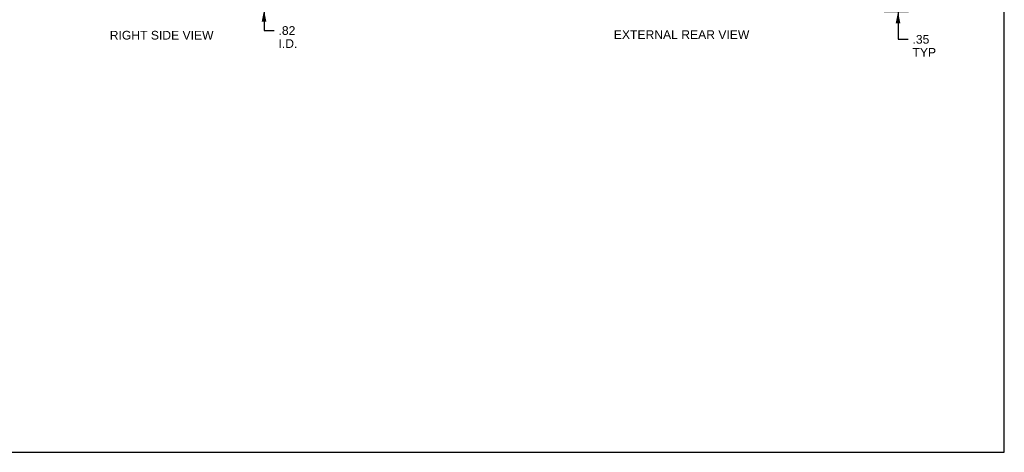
# Model space of a CAD drawing. Header units: inches. Extents: x 0 to 71, y 0 to 45.9.
# Tile 8 of 11: x 35.5 to 71, y 0 to 15.6. Entities that reach past the tile are written whole.
import ezdxf

# ---------------------------------------------------------------- set-up
doc = ezdxf.new("R2010")
doc.units = ezdxf.units.IN
doc.header["$LTSCALE"] = 3.902609
doc.header["$MEASUREMENT"] = 0
doc.layers.get('0').update_dxf_attribs({"linetype": 'CONTINUOUS'})
doc.layers.add('DIMENSIONS', color=7, linetype='CONTINUOUS')
doc.styles.get("Standard").update_dxf_attribs({"font": 'arial.ttf'})
doc.dimstyles.new('DIMSTYLE_1', dxfattribs={"dimtxt": 0.313043, "dimasz": 0.417391, "dimexe": 0.09, "dimexo": 0.07, "dimgap": 0.0375, "dimtad": 0, "dimtih": 1, "dimtoh": 1, "dimzin": 4, "dimdsep": 46, "dimtxsty": 'Standard', "dimblk": '_FILLED', "dimblk1": '_FILLED', "dimblk2": '_FILLED', "dimcen": 0.09, "dimadec": 3, "dimazin": 1, "dimtfac": 1, "dimtdec": 3, "dimtofl": 0, "dimtmove": 0, "dimatfit": 3, "dimldrblk": '_FILLED', "dimfxl": 0, "dimtolj": 1, "dimtzin": 4, "dimarcsym": 0})

# ---------------------------------------------------------------- blocks, each defined once
blk = doc.blocks.new('_FILLED')
at = {"color": 0, "linetype": 'ByBlock'}
blk.add_solid([(0, 0), (-1, 0.2), (-1, -0.2)], dxfattribs=at)
blk = doc.blocks.new('*D4')
at = {"layer": 'DIMENSIONS', "color": 2, "linetype": 'Continuous'}
for p, q in [((67.127, 16.234), (67.127, 17.068)), ((65.376, 16.234), (67.502, 16.234)), ((66.629, 15.884), (67.502, 15.884)), ((67.127, 15.884), (67.127, 14.886)), ((67.127, 14.886), (67.492, 14.886))]:
    blk.add_line(p, q, dxfattribs=at)
at = {"layer": 'DIMENSIONS', "color": 2, "linetype": 'Continuous', "xscale": 0.4173913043, "yscale": 0.4173913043, "zscale": 0.4173913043}
for p, rotation in [((67.127, 16.234), 270), ((67.127, 15.884), 90)]:
    blk.add_blockref('_FILLED', p, dxfattribs=dict(at, rotation=rotation))
at = {"layer": 'DIMENSIONS', "color": 2, "linetype": 'Continuous', "insert": (67.648, 15.042), "char_height": 0.313, "width": 0.84836, "attachment_point": 1, "line_spacing_factor": 0.9}
blk.add_mtext('.35\\PTYP', dxfattribs=at)
blk = doc.blocks.new('*D11')
at = {"layer": 'DIMENSIONS', "color": 2, "linetype": 'Continuous'}
for p, q in [((44.282, 16.759), (44.282, 17.593)), ((43.632, 16.759), (44.658, 16.759)), ((43.57, 15.944), (44.658, 15.944)), ((44.282, 15.944), (44.282, 15.203)), ((44.282, 15.203), (44.647, 15.203))]:
    blk.add_line(p, q, dxfattribs=at)
at = {"layer": 'DIMENSIONS', "color": 2, "linetype": 'Continuous', "xscale": 0.4173913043, "yscale": 0.4173913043, "zscale": 0.4173913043}
for p, rotation in [((44.282, 16.759), 270), ((44.282, 15.944), 90)]:
    blk.add_blockref('_FILLED', p, dxfattribs=dict(at, rotation=rotation))
at = {"layer": 'DIMENSIONS', "color": 2, "linetype": 'Continuous', "insert": (44.804, 15.359), "char_height": 0.313, "width": 0.67845, "attachment_point": 1, "line_spacing_factor": 0.9}
blk.add_mtext('.82\\PI.D.', dxfattribs=at)

msp = doc.modelspace()

# ---------------------------------------------------------------- linework, layer by layer
at = {"color": 7, "linetype": 'Continuous'}
for p, q in [((70.957, 0), (70.957, 45.913)), ((0, 0), (70.957, 0))]:
    msp.add_line(p, q, dxfattribs=at)

# ---------------------------------------------------------------- texts
at = {"layer": 'DIMENSIONS', "color": 2, "linetype": 'Continuous', "char_height": 0.31304, "attachment_point": 2, "line_spacing_factor": 0.9}
for s, insert, width in [('RIGHT SIDE VIEW', (40.593, 15.191), 3.73325), ('EXTERNAL REAR VIEW', (59.328, 15.213), 4.8737)]:
    msp.add_mtext(s, dxfattribs=dict(at, insert=insert, width=width))

# ---------------------------------------------------------------- dimensions: what is measured, and where the dimension line sits
at = {"layer": 'DIMENSIONS', "color": 2, "linetype": 'Continuous'}
for base, p1, p2, text, picture, middle in [((44.281958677, 16.758531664), (43.50026979, 15.943531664), (43.561769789, 16.758531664), '<>\\PI.D.', '*D11', (45.14292522, 14.967969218)), ((67.127, 16.234), (66.559, 15.884), (65.306, 16.234), '<>\\PTYP', '*D4', (68.073, 14.651))]:
    dim = msp.add_linear_dim(base=base, p1=p1, p2=p2, angle=90, text=text, dimstyle='DIMSTYLE_1', dxfattribs=at)
    dim.commit()
    dim.dimension.update_dxf_attribs({"geometry": picture, "text_midpoint": middle, "dimtype": 160})

doc.saveas('drawing.dxf')
